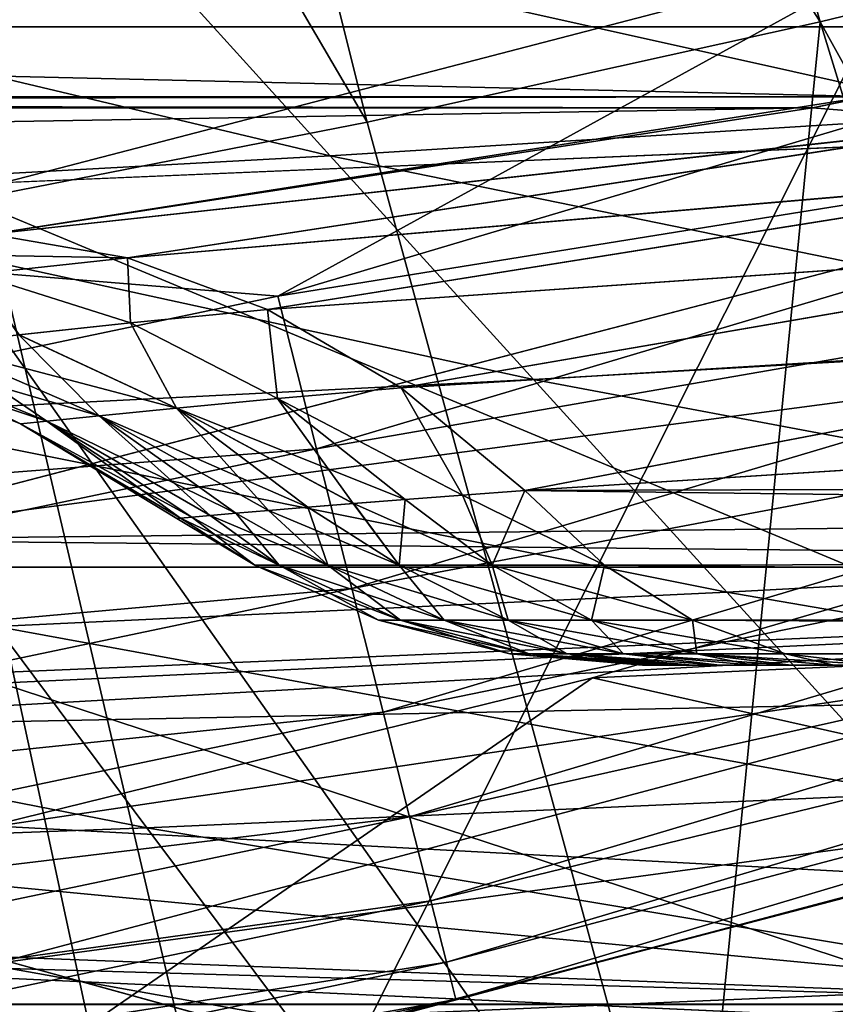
# Model space of a CAD drawing. Header units: metres. Extents: x -37.4 to 37.6, y -35 to 35.
# Tile 137 of 256: x 4.1 to 5.1, y -18.2 to -17. Entities that reach past the tile are written whole.
import ezdxf

# ---------------------------------------------------------------- set-up
doc = ezdxf.new("R2010")
doc.units = ezdxf.units.M
doc.layers.add('solid_506616_SW0001', color=7, linetype='CONTINUOUS')

msp = doc.modelspace()

# ---------------------------------------------------------------- linework, layer by layer
at = {"layer": 'solid_506616_SW0001'}
for points in [[(2.829107, -11.661738, 24.77), (3.716009, -17.242342, 23.259241), (5.164875, -16.865088, 23.259241)], [(4.571156, -15.300013, 75.497681), (4.07128, -15.411938, 75.485382), (5.046556, -16.959391, 75.131393)], [(4.571156, -15.300013, 75.497681), (5.046556, -16.959391, 75.131393), (5.60562, -16.823395, 75.148476)], [(4.07128, -15.411938, 75.485382), (3.571905, -15.514404, 75.472244), (4.489796, -17.082649, 75.112747)], [(4.07128, -15.411938, 75.485382), (4.489796, -17.082649, 75.112747), (5.046556, -16.959391, 75.131393)], [(3.571905, -15.514404, 75.472244), (3.932789, -17.191668, 75.094284), (4.489796, -17.082649, 75.112747)], [(10.51238, -19.893211, -118.800003), (4.404679, -16.419399, -118.800003), (5.820405, -15.972538, -118.800003)], [(9.961311, -16.179316, 5.2), (-9.961311, -16.179316, 5.2), (-8.553903, -16.965553, 5.2)], [(9.961311, -16.179316, 5.2), (-8.553903, -16.965553, 5.2), (8.553903, -16.965553, 5.2)], [(10.51238, -19.893211, -118.800003), (2.955448, -16.741093, -118.800003), (4.404679, -16.419399, -118.800003)], [(4.332015, -18.505659, 20.149742), (3.945286, -16.854849, 18.468651), (5.360641, -16.459488, 18.468651)], [(5.113513, -18.30513, 20.149742), (4.332015, -18.505659, 20.149742), (5.360641, -16.459488, 18.468651)], [(4.943055, -16.783234, 43.146423), (5.7005, -16.716787, 43.128532), (6.057489, -17.009653, 45.883224)], [(10.51238, -19.893211, -118.800003), (1.483757, -16.935104, -118.800003), (2.955448, -16.741093, -118.800003)], [(4.183194, -16.835299, 43.158245), (4.943055, -16.783234, 43.146423), (5.25216, -17.073622, 45.903309)], [(5.25216, -17.073622, 45.903309), (4.943055, -16.783234, 43.146423), (6.057489, -17.009653, 45.883224)], [(-6.119995, -16.787132, -132.118835), (-5.105812, -17.051155, -133.376282), (6.118845, -16.787497, -132.120285)], [(-6.119532, -16.787281, -140.480576), (6.120021, -16.787125, -140.481201), (5.105811, -17.051155, -139.223709)], [(-5.102808, -17.051777, -139.220093), (-6.119532, -16.787281, -140.480576), (5.105811, -17.051155, -139.223709)], [(-5.105812, -17.051155, -133.376282), (5.102828, -17.051773, -133.379898), (6.118845, -16.787497, -132.120285)], [(5.60562, -16.823395, 75.148476), (5.046556, -16.959391, 75.131393), (5.911164, -18.519934, 74.750549)], [(3.422479, -16.881138, 43.164246), (4.183194, -16.835299, 43.158245), (4.444612, -17.123978, 45.916409)], [(4.444612, -17.123978, 45.916409), (4.183194, -16.835299, 43.158245), (5.25216, -17.073622, 45.903309)], [(4.332015, -18.505659, 20.149742), (3.542709, -18.672842, 20.149742), (3.945286, -16.854849, 18.468651)], [(5.164875, -16.865088, 23.259241), (3.716009, -17.242342, 23.259241), (4.380128, -17.296734, 23.18828)], [(5.164875, -16.865088, 23.259241), (4.380128, -17.296734, 23.18828), (5.793521, -16.87595, 23.18828)], [(3.636225, -17.168354, 45.923088), (3.422479, -16.881138, 43.164246), (4.444612, -17.123978, 45.916409)], [(5.793521, -16.87595, 23.18828), (4.380128, -17.296734, 23.18828), (5.856393, -17.059092, 23.087713)], [(10.51238, -19.893211, -118.800003), (0.000011, -17, -118.800003), (1.483757, -16.935104, -118.800003)], [(8.553903, -16.965553, 5.2), (-8.553903, -16.965553, 5.2), (-7.084664, -17.629654, 5.2)], [(8.553903, -16.965553, 5.2), (-7.084664, -17.629654, 5.2), (7.084664, -17.629654, 5.2)], [(7.084499, -17.629772, -80.800003), (8.553633, -16.965643, -80.800003), (3.792427, -17.595953, -80.800003)], [(8.553633, -16.965643, -80.800003), (5.270717, -17.211029, -80.800003), (3.792427, -17.595953, -80.800003)], [(8.553633, -16.965643, -7.3), (5.270717, -17.211029, -7.3), (3.792427, -17.595953, -7.3)], [(7.084499, -17.629772, -7.3), (8.553633, -16.965643, -7.3), (3.792427, -17.595953, -7.3)], [(8.553633, -16.965643, -17.799999), (5.270717, -17.211029, -17.799999), (3.792427, -17.595953, -17.799999)], [(7.084499, -17.629772, -17.799999), (8.553633, -16.965643, -17.799999), (3.792427, -17.595953, -17.799999)], [(8.553633, -16.965643, -28.299999), (5.270717, -17.211029, -28.299999), (3.792427, -17.595953, -28.299999)], [(7.084499, -17.629772, -28.299999), (8.553633, -16.965643, -28.299999), (3.792427, -17.595953, -28.299999)], [(8.553633, -16.965643, -38.799999), (5.270717, -17.211029, -38.799999), (3.792427, -17.595953, -38.799999)], [(7.084499, -17.629772, -38.799999), (8.553633, -16.965643, -38.799999), (3.792427, -17.595953, -38.799999)], [(8.553633, -16.965643, -49.299999), (5.270717, -17.211029, -49.299999), (3.792427, -17.595953, -49.299999)], [(7.084499, -17.629772, -49.299999), (8.553633, -16.965643, -49.299999), (3.792427, -17.595953, -49.299999)], [(8.553633, -16.965643, -59.799999), (5.270717, -17.211029, -59.799999), (3.792427, -17.595953, -59.799999)], [(7.084499, -17.629772, -59.799999), (8.553633, -16.965643, -59.799999), (3.792427, -17.595953, -59.799999)], [(8.553633, -16.965643, -70.300003), (5.270717, -17.211029, -70.300003), (3.792427, -17.595953, -70.300003)], [(7.084499, -17.629772, -70.300003), (8.553633, -16.965643, -70.300003), (3.792427, -17.595953, -70.300003)], [(5.046556, -16.959391, 75.131393), (4.489796, -17.082649, 75.112747), (4.88974, -18.548273, 74.756592)], [(5.046556, -16.959391, 75.131393), (4.88974, -18.548273, 74.756592), (5.52903, -18.530598, 74.753983)], [(5.046556, -16.959391, 75.131393), (5.52903, -18.530598, 74.753983), (5.911164, -18.519934, 74.750549)], [(10.51238, -19.893211, -118.800003), (-11.07969, -19.325901, -118.800003), (0.000011, -17, -118.800003)], [(-5.037013, -17.065151, -133.459106), (5.102828, -17.051773, -133.379898), (-5.105812, -17.051155, -133.376282)], [(-5.102808, -17.051777, -139.220093), (5.105811, -17.051155, -139.223709), (5.037014, -17.065151, -139.140884)], [(-5.037049, -17.065144, -139.14093), (-5.102808, -17.051777, -139.220093), (5.037014, -17.065151, -139.140884)], [(-5.037013, -17.065151, -133.459106), (5.036957, -17.065163, -133.459183), (5.102828, -17.051773, -133.379898)], [(5.102828, -17.051773, -133.379898), (4.027096, -17.220404, -134.642395), (5.269069, -17.084688, -133.492203)], [(5.036957, -17.065163, -133.459183), (4.027096, -17.220404, -134.642395), (5.102828, -17.051773, -133.379898)], [(4.380128, -17.296734, 23.18828), (4.427662, -17.484444, 23.087713), (5.856393, -17.059092, 23.087713)], [(5.856393, -17.059092, 23.087713), (4.427662, -17.484444, 23.087713), (5.913864, -17.226496, 22.960119)], [(5.037014, -17.065151, -139.140884), (5.105811, -17.051155, -139.223709), (5.272315, -17.084066, -139.111618)], [(-5.037049, -17.065144, -139.14093), (5.037014, -17.065151, -139.140884), (4.027096, -17.220404, -137.957611)], [(-5.037013, -17.065151, -133.459106), (-4.027096, -17.220404, -134.642395), (5.036957, -17.065163, -133.459183)], [(-4.027096, -17.220404, -134.642395), (4.027096, -17.220404, -134.642395), (5.036957, -17.065163, -133.459183)], [(5.037014, -17.065151, -139.140884), (5.272315, -17.084066, -139.111618), (4.027096, -17.220404, -137.957611)], [(4.444612, -17.123978, 45.916409), (5.25216, -17.073622, 45.903309), (5.547215, -17.349863, 48.661739)], [(4.489796, -17.082649, 75.112747), (3.932789, -17.191668, 75.094284), (4.88974, -18.548273, 74.756592)], [(5.272315, -17.084066, -139.111618), (4.195343, -17.249523, -137.821228), (4.027096, -17.220404, -137.957611)], [(5.269069, -17.084688, -133.492203), (4.027096, -17.220404, -134.642395), (4.195345, -17.249535, -134.778778)], [(5.272315, -17.084066, -139.111618), (5.430495, -17.143599, -139.002548), (4.195343, -17.249523, -137.821228)], [(5.269069, -17.084688, -133.492203), (4.195345, -17.249535, -134.778778), (5.427167, -17.144152, -133.601257)], [(3.636225, -17.168354, 45.923088), (4.444612, -17.123978, 45.916409), (4.694177, -17.399014, 48.675526)], [(4.694177, -17.399014, 48.675526), (4.444612, -17.123978, 45.916409), (5.547215, -17.349863, 48.661739)], [(5.430495, -17.143599, -139.002548), (4.367428, -17.313204, -137.684998), (4.195343, -17.249523, -137.821228)], [(5.427167, -17.144152, -133.601257), (4.195345, -17.249535, -134.778778), (4.367432, -17.313204, -134.915009)], [(5.430495, -17.143599, -139.002548), (5.582934, -17.228043, -138.902084), (4.367428, -17.313204, -137.684998)], [(5.427167, -17.144152, -133.601257), (4.367432, -17.313204, -134.915009), (5.579533, -17.228506, -133.701721)], [(3.840302, -17.442242, 48.682705), (3.636225, -17.168354, 45.923088), (4.694177, -17.399014, 48.675526)], [(2.118554, -18.606911, 74.755966), (4.22968, -18.57065, 74.755463), (3.932789, -17.191668, 75.094284)], [(3.932789, -17.191668, 75.094284), (4.22968, -18.57065, 74.755463), (4.88974, -18.548273, 74.756592)], [(3.792143, -17.596012, -3.846846), (5.271108, -17.210894, -3.846846), (30.424456, -17.30179, -3.846846)], [(5.270717, -17.211029, -7.3), (5.271108, -17.210894, -3.846846), (3.792143, -17.596012, -3.846846)], [(3.792427, -17.595953, -7.3), (5.270717, -17.211029, -7.3), (3.792143, -17.596012, -3.846846)], [(3.792427, -17.595953, -14.3), (5.270717, -17.211029, -14.3), (7.084499, -17.629772, -14.3)], [(5.270717, -17.211029, -17.799999), (5.270717, -17.211029, -14.3), (3.792427, -17.595953, -14.3)], [(3.792427, -17.595953, -17.799999), (5.270717, -17.211029, -17.799999), (3.792427, -17.595953, -14.3)], [(3.792427, -17.595953, -24.799999), (5.270717, -17.211029, -24.799999), (7.084499, -17.629772, -24.799999)], [(5.270717, -17.211029, -28.299999), (5.270717, -17.211029, -24.799999), (3.792427, -17.595953, -24.799999)], [(3.792427, -17.595953, -28.299999), (5.270717, -17.211029, -28.299999), (3.792427, -17.595953, -24.799999)], [(3.792427, -17.595953, -35.299999), (5.270717, -17.211029, -35.299999), (7.084499, -17.629772, -35.299999)], [(5.270717, -17.211029, -38.799999), (5.270717, -17.211029, -35.299999), (3.792427, -17.595953, -35.299999)], [(3.792427, -17.595953, -38.799999), (5.270717, -17.211029, -38.799999), (3.792427, -17.595953, -35.299999)], [(3.792427, -17.595953, -45.799999), (5.270717, -17.211029, -45.799999), (7.084499, -17.629772, -45.799999)], [(5.270717, -17.211029, -49.299999), (5.270717, -17.211029, -45.799999), (3.792427, -17.595953, -45.799999)], [(3.792427, -17.595953, -49.299999), (5.270717, -17.211029, -49.299999), (3.792427, -17.595953, -45.799999)], [(3.792427, -17.595953, -56.299999), (5.270717, -17.211029, -56.299999), (7.084499, -17.629772, -56.299999)], [(5.270717, -17.211029, -59.799999), (5.270717, -17.211029, -56.299999), (3.792427, -17.595953, -56.299999)], [(3.792427, -17.595953, -59.799999), (5.270717, -17.211029, -59.799999), (3.792427, -17.595953, -56.299999)], [(3.792427, -17.595953, -66.800003), (5.270717, -17.211029, -66.800003), (7.084499, -17.629772, -66.800003)], [(5.270717, -17.211029, -70.300003), (5.270717, -17.211029, -66.800003), (3.792427, -17.595953, -66.800003)], [(3.792427, -17.595953, -70.300003), (5.270717, -17.211029, -70.300003), (3.792427, -17.595953, -66.800003)], [(3.792427, -17.595953, -77.300003), (5.270717, -17.211029, -77.300003), (7.084499, -17.629772, -77.300003)], [(5.270717, -17.211029, -80.800003), (5.270717, -17.211029, -77.300003), (3.792427, -17.595953, -77.300003)], [(3.792427, -17.595953, -80.800003), (5.270717, -17.211029, -80.800003), (3.792427, -17.595953, -77.300003)], [(0.806215, -18.982838, -3.596469), (28.237759, -19.193941, -3.596469), (29.4821, -17.221636, -3.596469)], [(0.806215, -18.982838, -3.596469), (29.4821, -17.221636, -3.596469), (2.412988, -18.846128, -3.596469)], [(2.412988, -18.846128, -3.596469), (29.4821, -17.221636, -3.596469), (4.002818, -18.573568, -3.596469)], [(3.828171, -17.242895, -134.895523), (4.195345, -17.249535, -134.778778), (4.027096, -17.220404, -134.642395)], [(4.002818, -18.573568, -3.596469), (29.4821, -17.221636, -3.596469), (5.563947, -18.167055, -3.596469)], [(4.009948, -17.269468, -137.579865), (4.027096, -17.220404, -137.957611), (4.195343, -17.249523, -137.821228)], [(5.582934, -17.228043, -138.902084), (4.531611, -17.409389, -137.558426), (4.367428, -17.313204, -137.684998)], [(5.579533, -17.228506, -133.701721), (4.367432, -17.313204, -134.915009), (4.531619, -17.409378, -135.04158)], [(4.427662, -17.484444, 23.087713), (4.471112, -17.656021, 22.960119), (5.913864, -17.226496, 22.960119)], [(5.913864, -17.226496, 22.960119), (4.471112, -17.656021, 22.960119), (5.964715, -17.374622, 22.808199)], [(5.582934, -17.228043, -138.902084), (5.726892, -17.335878, -138.812042), (4.531611, -17.409389, -137.558426)], [(5.579533, -17.228506, -133.701721), (4.531619, -17.409378, -135.04158), (5.723429, -17.336235, -133.791779)], [(3.716009, -17.242342, 23.259241), (2.936815, -17.599365, 23.18828), (4.380128, -17.296734, 23.18828)], [(3.828171, -17.242895, -134.895523), (4.009943, -17.269457, -135.020126), (4.195345, -17.249535, -134.778778)], [(4.199288, -17.329622, -135.133087), (4.195345, -17.249535, -134.778778), (4.009943, -17.269457, -135.020126)], [(4.199292, -17.32963, -137.466904), (4.009948, -17.269468, -137.579865), (4.195343, -17.249523, -137.821228)], [(4.199292, -17.32963, -137.466904), (4.195343, -17.249523, -137.821228), (4.367428, -17.313204, -137.684998)], [(4.199288, -17.329622, -135.133087), (4.367432, -17.313204, -134.915009), (4.195345, -17.249535, -134.778778)], [(4.062219, -17.344229, -135.371231), (4.199288, -17.329622, -135.133087), (4.009943, -17.269457, -135.020126)], [(4.199292, -17.32963, -137.466904), (4.062196, -17.344225, -137.228714), (4.009948, -17.269468, -137.579865)], [(2.285989, -17.854227, -3.846846), (30.424456, -17.30179, -3.846846), (29.200788, -19.295233, -3.846846)], [(2.285989, -17.854227, -3.846846), (3.792143, -17.596012, -3.846846), (30.424456, -17.30179, -3.846846)], [(4.380128, -17.296734, 23.18828), (2.936815, -17.599365, 23.18828), (4.427662, -17.484444, 23.087713)], [(4.379869, -17.422497, -135.237946), (4.367432, -17.313204, -134.915009), (4.199288, -17.329622, -135.133087)], [(4.379872, -17.422503, -137.362045), (4.199292, -17.32963, -137.466904), (4.367428, -17.313204, -137.684998)], [(4.379872, -17.422503, -137.362045), (4.367428, -17.313204, -137.684998), (4.531611, -17.409389, -137.558426)], [(4.379869, -17.422497, -135.237946), (4.531619, -17.409378, -135.04158), (4.367432, -17.313204, -134.915009)], [(4.255545, -17.434181, -137.14653), (4.062196, -17.344225, -137.228714), (4.199292, -17.32963, -137.466904)], [(4.255565, -17.434183, -135.45343), (4.199288, -17.329622, -135.133087), (4.062219, -17.344229, -135.371231)], [(4.255565, -17.434183, -135.45343), (4.379869, -17.422497, -135.237946), (4.199288, -17.329622, -135.133087)], [(4.379872, -17.422503, -137.362045), (4.255545, -17.434181, -137.14653), (4.199292, -17.32963, -137.466904)], [(5.726892, -17.335878, -138.812042), (4.68363, -17.5354, -137.444794), (4.531611, -17.409389, -137.558426)], [(5.723429, -17.336235, -133.791779), (4.531619, -17.409378, -135.04158), (4.68363, -17.5354, -135.155197)], [(5.726892, -17.335878, -138.812042), (5.851322, -17.46137, -138.731049), (4.68363, -17.5354, -137.444794)], [(5.723429, -17.336235, -133.791779), (4.68363, -17.5354, -135.155197), (5.847786, -17.461697, -133.872955)], [(4.160534, -17.443651, -136.915817), (3.957853, -17.35605, -136.974777), (4.062196, -17.344225, -137.228714)], [(4.255565, -17.434183, -135.45343), (4.062219, -17.344229, -135.371231), (3.95788, -17.356043, -135.625183)], [(4.255545, -17.434181, -137.14653), (4.160534, -17.443651, -136.915817), (4.062196, -17.344225, -137.228714)], [(4.694177, -17.399014, 48.675526), (5.547215, -17.349863, 48.661739), (5.828218, -17.612055, 51.420662)], [(4.063922, -17.453718, -136.4254), (3.85215, -17.36861, -136.437225), (3.887554, -17.364334, -136.709427)], [(4.09632, -17.450293, -135.92598), (3.887552, -17.36434, -135.890518), (3.852161, -17.368601, -136.16272)], [(4.16056, -17.443645, -135.684143), (3.95788, -17.356043, -135.625183), (3.887552, -17.36434, -135.890518)], [(4.09632, -17.450293, -135.92598), (4.16056, -17.443645, -135.684143), (3.887552, -17.36434, -135.890518)], [(4.096324, -17.450289, -136.673981), (3.887554, -17.364334, -136.709427), (3.957853, -17.35605, -136.974777)], [(4.096324, -17.450289, -136.673981), (4.063922, -17.453718, -136.4254), (3.887554, -17.364334, -136.709427)], [(4.160534, -17.443651, -136.915817), (4.096324, -17.450289, -136.673981), (3.957853, -17.35605, -136.974777)], [(4.16056, -17.443645, -135.684143), (4.255565, -17.434183, -135.45343), (3.95788, -17.356043, -135.625183)], [(4.063934, -17.453712, -136.174561), (3.852161, -17.368601, -136.16272), (3.85215, -17.36861, -136.437225)], [(4.063922, -17.453718, -136.4254), (4.063934, -17.453712, -136.174561), (3.85215, -17.36861, -136.437225)], [(4.063934, -17.453712, -136.174561), (4.09632, -17.450293, -135.92598), (3.852161, -17.368601, -136.16272)], [(4.471112, -17.656021, 22.960119), (4.509558, -17.807842, 22.808199), (5.964715, -17.374622, 22.808199)], [(5.964715, -17.374622, 22.808199), (4.509558, -17.807842, 22.808199), (6.007873, -17.500336, 22.635162)], [(3.840302, -17.442242, 48.682705), (4.694177, -17.399014, 48.675526), (4.931876, -17.660463, 51.434387)], [(4.931876, -17.660463, 51.434387), (4.694177, -17.399014, 48.675526), (5.828218, -17.612055, 51.420662)], [(4.531619, -17.409378, -135.04158), (4.379869, -17.422497, -135.237946), (4.606951, -17.54109, -135.248535)], [(4.379872, -17.422503, -137.362045), (4.531611, -17.409389, -137.558426), (4.606917, -17.541092, -137.351425)], [(4.531611, -17.409389, -137.558426), (4.68363, -17.5354, -137.444794), (4.606917, -17.541092, -137.351425)], [(4.531619, -17.409378, -135.04158), (4.606951, -17.54109, -135.248535), (4.68363, -17.5354, -135.155197)], [(4.379872, -17.422503, -137.362045), (4.472979, -17.551348, -137.146759), (4.255545, -17.434181, -137.14653)], [(4.255565, -17.434183, -135.45343), (4.536561, -17.546391, -135.347946), (4.379869, -17.422497, -135.237946)], [(4.379869, -17.422497, -135.237946), (4.536561, -17.546391, -135.347946), (4.606951, -17.54109, -135.248535)], [(4.379872, -17.422503, -137.362045), (4.606917, -17.541092, -137.351425), (4.536504, -17.546394, -137.251968)], [(4.379872, -17.422503, -137.362045), (4.536504, -17.546394, -137.251968), (4.472979, -17.551348, -137.146759)], [(4.255545, -17.434181, -137.14653), (4.368708, -17.560081, -136.92099), (4.160534, -17.443651, -136.915817)], [(4.16056, -17.443645, -135.684143), (4.417014, -17.555996, -135.563705), (4.255565, -17.434183, -135.45343)], [(4.255545, -17.434181, -137.14653), (4.472979, -17.551348, -137.146759), (4.416941, -17.556002, -137.036133)], [(4.255545, -17.434181, -137.14653), (4.416941, -17.556002, -137.036133), (4.368708, -17.560081, -136.92099)], [(4.255565, -17.434183, -135.45343), (4.417014, -17.555996, -135.563705), (4.473048, -17.551342, -135.453125)], [(4.255565, -17.434183, -135.45343), (4.473048, -17.551342, -135.453125), (4.536561, -17.546391, -135.347946)], [(4.034695, -17.70285, 51.441849), (3.840302, -17.442242, 48.682705), (4.931876, -17.660463, 51.434387)], [(4.09632, -17.450293, -135.92598), (4.328682, -17.563522, -135.797989), (4.16056, -17.443645, -135.684143)], [(4.160534, -17.443651, -136.915817), (4.297112, -17.566336, -136.679245), (4.096324, -17.450289, -136.673981)], [(4.160534, -17.443651, -136.915817), (4.368708, -17.560081, -136.92099), (4.328618, -17.563526, -136.801804)], [(4.160534, -17.443651, -136.915817), (4.328618, -17.563526, -136.801804), (4.297112, -17.566336, -136.679245)], [(4.16056, -17.443645, -135.684143), (4.328682, -17.563522, -135.797989), (4.36878, -17.560078, -135.678833)], [(4.16056, -17.443645, -135.684143), (4.36878, -17.560078, -135.678833), (4.417014, -17.555996, -135.563705)], [(4.096324, -17.450289, -136.673981), (4.260619, -17.569569, -136.427444), (4.063922, -17.453718, -136.4254)], [(4.063922, -17.453718, -136.4254), (4.256061, -17.569998, -136.29985), (4.063934, -17.453712, -136.174561)], [(4.063922, -17.453718, -136.4254), (4.260619, -17.569569, -136.427444), (4.256061, -17.569998, -136.29985)], [(4.063934, -17.453712, -136.174561), (4.274399, -17.568331, -136.04538), (4.09632, -17.450293, -135.92598)], [(4.063934, -17.453712, -136.174561), (4.256061, -17.569998, -136.29985), (4.26064, -17.569567, -136.172256)], [(4.063934, -17.453712, -136.174561), (4.26064, -17.569567, -136.172256), (4.274399, -17.568331, -136.04538)], [(4.09632, -17.450293, -135.92598), (4.274399, -17.568331, -136.04538), (4.297165, -17.566332, -135.920517)], [(4.09632, -17.450293, -135.92598), (4.297165, -17.566332, -135.920517), (4.328682, -17.563522, -135.797989)], [(4.096324, -17.450289, -136.673981), (4.297112, -17.566336, -136.679245), (4.274361, -17.568335, -136.554352)], [(4.096324, -17.450289, -136.673981), (4.274361, -17.568335, -136.554352), (4.260619, -17.569569, -136.427444)], [(5.851322, -17.46137, -138.731049), (10.9168, -17.516045, -143.711624), (4.68363, -17.5354, -137.444794)], [(5.847786, -17.461697, -133.872955), (4.68363, -17.5354, -135.155197), (10.9168, -17.516045, -128.888367)], [(2.936815, -17.599365, 23.18828), (2.968686, -17.790358, 23.087713), (4.427662, -17.484444, 23.087713)], [(4.427662, -17.484444, 23.087713), (2.968686, -17.790358, 23.087713), (4.471112, -17.656021, 22.960119)], [(4.509558, -17.807842, 22.808199), (4.542187, -17.936689, 22.635162), (6.007873, -17.500336, 22.635162)], [(6.007873, -17.500336, 22.635162), (4.542187, -17.936689, 22.635162), (6.042422, -17.600975, 22.444675)], [(4.68363, -17.5354, -137.444794), (10.9168, -17.516045, -143.711624), (11.017767, -17.616026, -143.610657)], [(10.9168, -17.516045, -128.888367), (4.68363, -17.5354, -135.155197), (11.017767, -17.616026, -128.989334)], [(4.472979, -17.551348, -137.146759), (4.536504, -17.546394, -137.251968), (4.529256, -17.62714, -137.009399)], [(4.536561, -17.546391, -135.347946), (4.473048, -17.551342, -135.453125), (4.643438, -17.62714, -135.412933)], [(4.536504, -17.546394, -137.251968), (4.643438, -17.62714, -137.187073), (4.529256, -17.62714, -137.009399)], [(4.536504, -17.546394, -137.251968), (4.606917, -17.541092, -137.351425), (4.643438, -17.62714, -137.187073)], [(4.606951, -17.54109, -135.248535), (4.536561, -17.546391, -135.347946), (4.643438, -17.62714, -135.412933)], [(4.606917, -17.541092, -137.351425), (4.68363, -17.5354, -137.444794), (4.643438, -17.62714, -137.187073)], [(4.606951, -17.54109, -135.248535), (4.781743, -17.62714, -135.253311), (4.68363, -17.5354, -135.155197)], [(4.606951, -17.54109, -135.248535), (4.643438, -17.62714, -135.412933), (4.781743, -17.62714, -135.253311)], [(4.643438, -17.62714, -137.187073), (4.68363, -17.5354, -137.444794), (4.781743, -17.62714, -137.34668)], [(4.781743, -17.62714, -137.34668), (4.68363, -17.5354, -137.444794), (11.017767, -17.616026, -143.610657)], [(11.017767, -17.616026, -128.989334), (4.68363, -17.5354, -135.155197), (4.781743, -17.62714, -135.253311)], [(4.368708, -17.560081, -136.92099), (4.416941, -17.556002, -137.036133), (4.441521, -17.62714, -136.817291)], [(4.417014, -17.555996, -135.563705), (4.36878, -17.560078, -135.678833), (4.529256, -17.62714, -135.590591)], [(4.416941, -17.556002, -137.036133), (4.472979, -17.551348, -137.146759), (4.529256, -17.62714, -137.009399)], [(4.416941, -17.556002, -137.036133), (4.529256, -17.62714, -137.009399), (4.441521, -17.62714, -136.817291)], [(4.473048, -17.551342, -135.453125), (4.417014, -17.555996, -135.563705), (4.529256, -17.62714, -135.590591)], [(4.473048, -17.551342, -135.453125), (4.529256, -17.62714, -135.590591), (4.643438, -17.62714, -135.412933)], [(5.512187, -17.548914, 20.669218), (5.490427, -17.928125, 21.064054), (4.766668, -17.765907, 20.669218)], [(5.512187, -17.548914, 20.669218), (4.766668, -17.765907, 20.669218), (5.478198, -17.733471, 20.822849)], [(4.26064, -17.569567, -136.172256), (4.256061, -17.569998, -136.29985), (4.351964, -17.62714, -136.194397)], [(4.256061, -17.569998, -136.29985), (4.260619, -17.569569, -136.427444), (4.351964, -17.62714, -136.405594)], [(4.256061, -17.569998, -136.29985), (4.351964, -17.62714, -136.405594), (4.351964, -17.62714, -136.194397)], [(4.260619, -17.569569, -136.427444), (4.274361, -17.568335, -136.554352), (4.351964, -17.62714, -136.405594)], [(4.274399, -17.568331, -136.04538), (4.26064, -17.569567, -136.172256), (4.38202, -17.62714, -135.985352)], [(4.26064, -17.569567, -136.172256), (4.351964, -17.62714, -136.194397), (4.38202, -17.62714, -135.985352)], [(4.274361, -17.568335, -136.554352), (4.297112, -17.566336, -136.679245), (4.38202, -17.62714, -136.614639)], [(4.274361, -17.568335, -136.554352), (4.38202, -17.62714, -136.614639), (4.351964, -17.62714, -136.405594)], [(4.297165, -17.566332, -135.920517), (4.274399, -17.568331, -136.04538), (4.38202, -17.62714, -135.985352)], [(4.297112, -17.566336, -136.679245), (4.328618, -17.563526, -136.801804), (4.38202, -17.62714, -136.614639)], [(4.328682, -17.563522, -135.797989), (4.297165, -17.566332, -135.920517), (4.441521, -17.62714, -135.782715)], [(4.297165, -17.566332, -135.920517), (4.38202, -17.62714, -135.985352), (4.441521, -17.62714, -135.782715)], [(4.328618, -17.563526, -136.801804), (4.368708, -17.560081, -136.92099), (4.441521, -17.62714, -136.817291)], [(4.328618, -17.563526, -136.801804), (4.441521, -17.62714, -136.817291), (4.38202, -17.62714, -136.614639)], [(4.36878, -17.560078, -135.678833), (4.328682, -17.563522, -135.797989), (4.441521, -17.62714, -135.782715)], [(4.36878, -17.560078, -135.678833), (4.441521, -17.62714, -135.782715), (4.529256, -17.62714, -135.590591)], [(7.084499, -17.629772, -80.800003), (3.792427, -17.595953, -80.800003), (2.285822, -17.854237, -80.800003)], [(7.084499, -17.629772, -7.3), (3.792427, -17.595953, -7.3), (2.285822, -17.854237, -7.3)], [(2.285822, -17.854237, -14.3), (3.792427, -17.595953, -14.3), (7.084499, -17.629772, -14.3)], [(7.084499, -17.629772, -17.799999), (3.792427, -17.595953, -17.799999), (2.285822, -17.854237, -17.799999)], [(2.285822, -17.854237, -24.799999), (3.792427, -17.595953, -24.799999), (7.084499, -17.629772, -24.799999)], [(7.084499, -17.629772, -28.299999), (3.792427, -17.595953, -28.299999), (2.285822, -17.854237, -28.299999)], [(2.285822, -17.854237, -35.299999), (3.792427, -17.595953, -35.299999), (7.084499, -17.629772, -35.299999)], [(7.084499, -17.629772, -38.799999), (3.792427, -17.595953, -38.799999), (2.285822, -17.854237, -38.799999)], [(2.285822, -17.854237, -45.799999), (3.792427, -17.595953, -45.799999), (7.084499, -17.629772, -45.799999)], [(7.084499, -17.629772, -49.299999), (3.792427, -17.595953, -49.299999), (2.285822, -17.854237, -49.299999)], [(2.285822, -17.854237, -56.299999), (3.792427, -17.595953, -56.299999), (7.084499, -17.629772, -56.299999)], [(7.084499, -17.629772, -59.799999), (3.792427, -17.595953, -59.799999), (2.285822, -17.854237, -59.799999)], [(2.285822, -17.854237, -66.800003), (3.792427, -17.595953, -66.800003), (7.084499, -17.629772, -66.800003)], [(7.084499, -17.629772, -70.300003), (3.792427, -17.595953, -70.300003), (2.285822, -17.854237, -70.300003)], [(2.285822, -17.854237, -77.300003), (3.792427, -17.595953, -77.300003), (7.084499, -17.629772, -77.300003)], [(4.542187, -17.936689, 22.635162), (4.568307, -18.039839, 22.444675), (6.042422, -17.600975, 22.444675)], [(6.042422, -17.600975, 22.444675), (4.568307, -18.039839, 22.444675), (6.067634, -17.674412, 22.240767)], [(4.781743, -17.62714, -137.34668), (11.017767, -17.616026, -143.610657), (11.129476, -17.689693, -143.498947)], [(11.017767, -17.616026, -128.989334), (4.781743, -17.62714, -135.253311), (11.129476, -17.689693, -129.101044)], [(4.931876, -17.660463, 51.434387), (5.828218, -17.612055, 51.420662), (6.095167, -17.860289, 54.179016)], [(7.084664, -17.629654, 5.2), (-7.084664, -17.629654, 5.2), (-5.563534, -18.167198, 5.2)], [(7.084664, -17.629654, 5.2), (-5.563534, -18.167198, 5.2), (5.563534, -18.167198, 5.2)], [(5.564267, -18.166945, -80.800003), (7.084499, -17.629772, -80.800003), (0.763641, -17.983753, -80.800003)], [(7.084499, -17.629772, -80.800003), (2.285822, -17.854237, -80.800003), (0.763641, -17.983753, -80.800003)], [(7.084499, -17.629772, -7.3), (2.285822, -17.854237, -7.3), (0.763641, -17.983753, -7.3)], [(5.564267, -18.166945, -7.3), (7.084499, -17.629772, -7.3), (0.763641, -17.983753, -7.3)], [(7.084499, -17.629772, -17.799999), (2.285822, -17.854237, -17.799999), (0.763641, -17.983753, -17.799999)], [(5.564267, -18.166945, -17.799999), (7.084499, -17.629772, -17.799999), (0.763641, -17.983753, -17.799999)], [(7.084499, -17.629772, -28.299999), (2.285822, -17.854237, -28.299999), (0.763641, -17.983753, -28.299999)], [(5.564267, -18.166945, -28.299999), (7.084499, -17.629772, -28.299999), (0.763641, -17.983753, -28.299999)], [(7.084499, -17.629772, -38.799999), (2.285822, -17.854237, -38.799999), (0.763641, -17.983753, -38.799999)], [(5.564267, -18.166945, -38.799999), (7.084499, -17.629772, -38.799999), (0.763641, -17.983753, -38.799999)], [(7.084499, -17.629772, -49.299999), (2.285822, -17.854237, -49.299999), (0.763641, -17.983753, -49.299999)], [(5.564267, -18.166945, -49.299999), (7.084499, -17.629772, -49.299999), (0.763641, -17.983753, -49.299999)], [(7.084499, -17.629772, -59.799999), (2.285822, -17.854237, -59.799999), (0.763641, -17.983753, -59.799999)], [(5.564267, -18.166945, -59.799999), (7.084499, -17.629772, -59.799999), (0.763641, -17.983753, -59.799999)], [(7.084499, -17.629772, -70.300003), (2.285822, -17.854237, -70.300003), (0.763641, -17.983753, -70.300003)], [(5.564267, -18.166945, -70.300003), (7.084499, -17.629772, -70.300003), (0.763641, -17.983753, -70.300003)], [(2.285822, -17.854237, -14.3), (7.084499, -17.629772, -14.3), (5.564267, -18.166945, -14.3)], [(2.285822, -17.854237, -24.799999), (7.084499, -17.629772, -24.799999), (5.564267, -18.166945, -24.799999)], [(2.285822, -17.854237, -35.299999), (7.084499, -17.629772, -35.299999), (5.564267, -18.166945, -35.299999)], [(2.285822, -17.854237, -45.799999), (7.084499, -17.629772, -45.799999), (5.564267, -18.166945, -45.799999)], [(2.285822, -17.854237, -56.299999), (7.084499, -17.629772, -56.299999), (5.564267, -18.166945, -56.299999)], [(2.285822, -17.854237, -66.800003), (7.084499, -17.629772, -66.800003), (5.564267, -18.166945, -66.800003)], [(2.285822, -17.854237, -77.300003), (7.084499, -17.629772, -77.300003), (5.564267, -18.166945, -77.300003)], [(4.531046, -17.694775, -136.017776), (4.38202, -17.62714, -135.985352), (4.351964, -17.62714, -136.194397)], [(4.504086, -17.694775, -136.205276), (4.351964, -17.62714, -136.194397), (4.351964, -17.62714, -136.405594)], [(4.504086, -17.694775, -136.205276), (4.531046, -17.694775, -136.017776), (4.351964, -17.62714, -136.194397)], [(4.504086, -17.694775, -136.394714), (4.351964, -17.62714, -136.405594), (4.38202, -17.62714, -136.614639)], [(4.504086, -17.694775, -136.394714), (4.504086, -17.694775, -136.205276), (4.351964, -17.62714, -136.405594)], [(4.584417, -17.694775, -135.836014), (4.441521, -17.62714, -135.782715), (4.38202, -17.62714, -135.985352)], [(4.531046, -17.694775, -136.017776), (4.584417, -17.694775, -135.836014), (4.38202, -17.62714, -135.985352)], [(4.531046, -17.694775, -136.58223), (4.38202, -17.62714, -136.614639), (4.441521, -17.62714, -136.817291)], [(4.531046, -17.694775, -136.58223), (4.504086, -17.694775, -136.394714), (4.38202, -17.62714, -136.614639)], [(4.663112, -17.694775, -135.663696), (4.529256, -17.62714, -135.590591), (4.441521, -17.62714, -135.782715)], [(4.584417, -17.694775, -135.836014), (4.663112, -17.694775, -135.663696), (4.441521, -17.62714, -135.782715)], [(4.584417, -17.694775, -136.763992), (4.441521, -17.62714, -136.817291), (4.529256, -17.62714, -137.009399)], [(4.584417, -17.694775, -136.763992), (4.531046, -17.694775, -136.58223), (4.441521, -17.62714, -136.817291)], [(4.76553, -17.694775, -135.504318), (4.643438, -17.62714, -135.412933), (4.529256, -17.62714, -135.590591)], [(4.663112, -17.694775, -135.663696), (4.76553, -17.694775, -135.504318), (4.529256, -17.62714, -135.590591)], [(4.663112, -17.694775, -136.93631), (4.529256, -17.62714, -137.009399), (4.643438, -17.62714, -137.187073)], [(4.663112, -17.694775, -136.93631), (4.584417, -17.694775, -136.763992), (4.529256, -17.62714, -137.009399)], [(4.76553, -17.694775, -137.095673), (4.643438, -17.62714, -137.187073), (4.781743, -17.62714, -137.34668)], [(4.889585, -17.694775, -135.36116), (4.781743, -17.62714, -135.253311), (4.643438, -17.62714, -135.412933)], [(4.76553, -17.694775, -135.504318), (4.889585, -17.694775, -135.36116), (4.643438, -17.62714, -135.412933)], [(4.76553, -17.694775, -137.095673), (4.663112, -17.694775, -136.93631), (4.643438, -17.62714, -137.187073)], [(4.76553, -17.694775, -137.095673), (4.781743, -17.62714, -137.34668), (4.889585, -17.694775, -137.238846)], [(4.889585, -17.694775, -137.238846), (4.781743, -17.62714, -137.34668), (11.129476, -17.689693, -143.498947)], [(11.129476, -17.689693, -129.101044), (4.781743, -17.62714, -135.253311), (4.889585, -17.694775, -135.36116)], [(2.968686, -17.790358, 23.087713), (2.997818, -17.964939, 22.960119), (4.471112, -17.656021, 22.960119)], [(4.471112, -17.656021, 22.960119), (2.997818, -17.964939, 22.960119), (4.509558, -17.807842, 22.808199)], [(4.034695, -17.70285, 51.441849), (4.931876, -17.660463, 51.434387), (5.157696, -17.908384, 54.191784)], [(5.157696, -17.908384, 54.191784), (4.931876, -17.660463, 51.434387), (6.095167, -17.860289, 54.179016)], [(4.568307, -18.039839, 22.444675), (4.587368, -18.115107, 22.240767), (6.067634, -17.674412, 22.240767)], [(6.067634, -17.674412, 22.240767), (4.587368, -18.115107, 22.240767), (6.082973, -17.719093, 22.02775)], [(4.889585, -17.694775, -137.238846), (11.129476, -17.689693, -143.498947), (11.248532, -17.734808, -143.379898)], [(11.129476, -17.689693, -129.101044), (4.889585, -17.694775, -135.36116), (11.248532, -17.734808, -129.220108)], [(3.137259, -17.738449, 51.446789), (4.034695, -17.70285, 51.441849), (4.219385, -17.950228, 54.199265)], [(4.219385, -17.950228, 54.199265), (4.034695, -17.70285, 51.441849), (5.157696, -17.908384, 54.191784)], [(4.688986, -17.736111, -136.052124), (4.531046, -17.694775, -136.017776), (4.504086, -17.694775, -136.205276)], [(4.665308, -17.736111, -136.216812), (4.504086, -17.694775, -136.205276), (4.504086, -17.694775, -136.394714)], [(4.665308, -17.736111, -136.216812), (4.688986, -17.736111, -136.052124), (4.504086, -17.694775, -136.205276)], [(4.665308, -17.736111, -136.383194), (4.504086, -17.694775, -136.394714), (4.531046, -17.694775, -136.58223)], [(4.665308, -17.736111, -136.383194), (4.665308, -17.736111, -136.216812), (4.504086, -17.694775, -136.394714)], [(4.73586, -17.736111, -135.892487), (4.584417, -17.694775, -135.836014), (4.531046, -17.694775, -136.017776)], [(4.688986, -17.736111, -136.052124), (4.73586, -17.736111, -135.892487), (4.531046, -17.694775, -136.017776)], [(4.688986, -17.736111, -136.547867), (4.531046, -17.694775, -136.58223), (4.584417, -17.694775, -136.763992)], [(4.688986, -17.736111, -136.547867), (4.665308, -17.736111, -136.383194), (4.531046, -17.694775, -136.58223)], [(4.804975, -17.736111, -135.74115), (4.663112, -17.694775, -135.663696), (4.584417, -17.694775, -135.836014)], [(4.73586, -17.736111, -135.892487), (4.804975, -17.736111, -135.74115), (4.584417, -17.694775, -135.836014)], [(4.73586, -17.736111, -136.707504), (4.584417, -17.694775, -136.763992), (4.663112, -17.694775, -136.93631)], [(4.73586, -17.736111, -136.707504), (4.688986, -17.736111, -136.547867), (4.584417, -17.694775, -136.763992)], [(4.894924, -17.736111, -135.601181), (4.76553, -17.694775, -135.504318), (4.663112, -17.694775, -135.663696)], [(4.804975, -17.736111, -135.74115), (4.894924, -17.736111, -135.601181), (4.663112, -17.694775, -135.663696)], [(4.804975, -17.736111, -136.858841), (4.663112, -17.694775, -136.93631), (4.76553, -17.694775, -137.095673)], [(4.804975, -17.736111, -136.858841), (4.73586, -17.736111, -136.707504), (4.663112, -17.694775, -136.93631)], [(4.894924, -17.736111, -136.99881), (4.76553, -17.694775, -137.095673), (4.889585, -17.694775, -137.238846)], [(5.003877, -17.736111, -135.475449), (4.889585, -17.694775, -135.36116), (4.76553, -17.694775, -135.504318)], [(4.894924, -17.736111, -135.601181), (5.003877, -17.736111, -135.475449), (4.76553, -17.694775, -135.504318)], [(4.894924, -17.736111, -136.99881), (4.804975, -17.736111, -136.858841), (4.76553, -17.694775, -137.095673)], [(5.003877, -17.736111, -137.124557), (4.889585, -17.694775, -137.238846), (11.248532, -17.734808, -143.379898)], [(4.894924, -17.736111, -136.99881), (4.889585, -17.694775, -137.238846), (5.003877, -17.736111, -137.124557)], [(11.248532, -17.734808, -129.220108), (4.889585, -17.694775, -135.36116), (5.003877, -17.736111, -135.475449)], [(4.587368, -18.115107, 22.240767), (4.598965, -18.160902, 22.02775), (6.082973, -17.719093, 22.02775)], [(6.082973, -17.719093, 22.02775), (4.598965, -18.160902, 22.02775), (5.490427, -17.928125, 21.810352)], [(3.280831, -17.985144, 54.204781), (3.137259, -17.738449, 51.446789), (4.219385, -17.950228, 54.199265)], [(4.012656, -17.951244, 20.669218), (4.033482, -18.116777, 20.822849), (5.478198, -17.733471, 20.822849)], [(4.766668, -17.765907, 20.669218), (4.012656, -17.951244, 20.669218), (5.478198, -17.733471, 20.822849)], [(5.53385, -17.913622, 20.951822), (5.478198, -17.733471, 20.822849), (4.033482, -18.116777, 20.822849)], [(4.843782, -17.75, -136.125412), (4.688986, -17.736111, -136.052124), (4.665308, -17.736111, -136.216812)], [(4.828427, -17.75, -136.300003), (4.665308, -17.736111, -136.216812), (4.665308, -17.736111, -136.383194)], [(4.832283, -17.75, -136.212479), (4.843782, -17.75, -136.125412), (4.665308, -17.736111, -136.216812)], [(4.828427, -17.75, -136.300003), (4.832283, -17.75, -136.212479), (4.665308, -17.736111, -136.216812)], [(4.832283, -17.75, -136.387512), (4.665308, -17.736111, -136.383194), (4.688986, -17.736111, -136.547867)], [(4.832283, -17.75, -136.387512), (4.828427, -17.75, -136.300003), (4.665308, -17.736111, -136.383194)], [(4.889705, -17.75, -135.95546), (4.73586, -17.736111, -135.892487), (4.688986, -17.736111, -136.052124)], [(4.86296, -17.75, -136.039719), (4.889705, -17.75, -135.95546), (4.688986, -17.736111, -136.052124)], [(4.843782, -17.75, -136.125412), (4.86296, -17.75, -136.039719), (4.688986, -17.736111, -136.052124)], [(4.86296, -17.75, -136.560287), (4.688986, -17.736111, -136.547867), (4.73586, -17.736111, -136.707504)], [(4.843782, -17.75, -136.474594), (4.832283, -17.75, -136.387512), (4.688986, -17.736111, -136.547867)], [(4.86296, -17.75, -136.560287), (4.843782, -17.75, -136.474594), (4.688986, -17.736111, -136.547867)], [(4.92345, -17.75, -135.874588), (4.804975, -17.736111, -135.74115), (4.73586, -17.736111, -135.892487)], [(4.889705, -17.75, -135.95546), (4.92345, -17.75, -135.874588), (4.73586, -17.736111, -135.892487)], [(4.92345, -17.75, -136.725418), (4.73586, -17.736111, -136.707504), (4.804975, -17.736111, -136.858841)], [(4.889705, -17.75, -136.644547), (4.86296, -17.75, -136.560287), (4.73586, -17.736111, -136.707504)], [(4.92345, -17.75, -136.725418), (4.889705, -17.75, -136.644547), (4.73586, -17.736111, -136.707504)], [(5.011056, -17.75, -135.723816), (4.894924, -17.736111, -135.601181), (4.804975, -17.736111, -135.74115)], [(4.964348, -17.75, -135.796814), (5.011056, -17.75, -135.723816), (4.804975, -17.736111, -135.74115)], [(4.92345, -17.75, -135.874588), (4.964348, -17.75, -135.796814), (4.804975, -17.736111, -135.74115)], [(4.964348, -17.75, -136.803177), (4.804975, -17.736111, -136.858841), (4.894924, -17.736111, -136.99881)], [(4.964348, -17.75, -136.803177), (4.92345, -17.75, -136.725418), (4.804975, -17.736111, -136.858841)], [(5.063304, -17.75, -136.944061), (4.894924, -17.736111, -136.99881), (5.003877, -17.736111, -137.124557)], [(5.12132, -17.75, -135.592896), (5.003877, -17.736111, -135.475449), (4.894924, -17.736111, -135.601181)], [(5.063304, -17.75, -135.655945), (5.12132, -17.75, -135.592896), (4.894924, -17.736111, -135.601181)], [(5.011056, -17.75, -135.723816), (5.063304, -17.75, -135.655945), (4.894924, -17.736111, -135.601181)], [(5.011056, -17.75, -136.87619), (4.964348, -17.75, -136.803177), (4.894924, -17.736111, -136.99881)], [(5.063304, -17.75, -136.944061), (5.011056, -17.75, -136.87619), (4.894924, -17.736111, -136.99881)], [(5.003877, -17.736111, -137.124557), (11.248532, -17.734808, -143.379898), (11.371321, -17.75, -143.257111)], [(11.248532, -17.734808, -129.220108), (5.003877, -17.736111, -135.475449), (5.12132, -17.75, -135.592896)], [(5.12132, -17.75, -137.007111), (5.003877, -17.736111, -137.124557), (11.371321, -17.75, -143.257111)], [(5.063304, -17.75, -136.944061), (5.003877, -17.736111, -137.124557), (5.12132, -17.75, -137.007111)], [(4.832283, -17.75, -136.387512), (4.832283, -17.75, -136.212479), (4.828427, -17.75, -136.300003)], [(4.843782, -17.75, -136.474594), (4.843782, -17.75, -136.125412), (4.832283, -17.75, -136.212479)], [(4.843782, -17.75, -136.474594), (4.832283, -17.75, -136.212479), (4.832283, -17.75, -136.387512)], [(4.86296, -17.75, -136.560287), (4.86296, -17.75, -136.039719), (4.843782, -17.75, -136.125412)], [(4.86296, -17.75, -136.560287), (4.843782, -17.75, -136.125412), (4.843782, -17.75, -136.474594)], [(4.889705, -17.75, -136.644547), (4.889705, -17.75, -135.95546), (4.86296, -17.75, -136.039719)], [(4.889705, -17.75, -136.644547), (4.86296, -17.75, -136.039719), (4.86296, -17.75, -136.560287)], [(4.92345, -17.75, -136.725418), (4.92345, -17.75, -135.874588), (4.889705, -17.75, -135.95546)], [(4.92345, -17.75, -136.725418), (4.889705, -17.75, -135.95546), (4.889705, -17.75, -136.644547)], [(4.964348, -17.75, -136.803177), (4.964348, -17.75, -135.796814), (4.92345, -17.75, -135.874588)], [(4.964348, -17.75, -136.803177), (4.92345, -17.75, -135.874588), (4.92345, -17.75, -136.725418)], [(5.011056, -17.75, -136.87619), (5.011056, -17.75, -135.723816), (4.964348, -17.75, -135.796814)], [(5.011056, -17.75, -136.87619), (4.964348, -17.75, -135.796814), (4.964348, -17.75, -136.803177)], [(5.063304, -17.75, -136.944061), (5.063304, -17.75, -135.655945), (5.011056, -17.75, -135.723816)], [(5.063304, -17.75, -136.944061), (5.011056, -17.75, -135.723816), (5.011056, -17.75, -136.87619)], [(5.063304, -17.75, -135.655945), (5.12132, -17.75, -137.007111), (5.12132, -17.75, -135.592896)], [(5.063304, -17.75, -136.944061), (5.12132, -17.75, -137.007111), (5.063304, -17.75, -135.655945)], [(4.766668, -17.765907, 20.669218), (5.490427, -17.928125, 21.064054), (3.950236, -18.329161, 21.064054)], [(4.766668, -17.765907, 20.669218), (3.950236, -18.329161, 21.064054), (4.012656, -17.951244, 20.669218)], [(2.997818, -17.964939, 22.960119), (3.023596, -18.119415, 22.808199), (4.509558, -17.807842, 22.808199)], [(4.509558, -17.807842, 22.808199), (3.023596, -18.119415, 22.808199), (4.542187, -17.936689, 22.635162)], [(0.763641, -17.983753, -14.3), (2.285822, -17.854237, -14.3), (5.564267, -18.166945, -14.3)], [(0.763641, -17.983753, -24.799999), (2.285822, -17.854237, -24.799999), (5.564267, -18.166945, -24.799999)], [(0.763641, -17.983753, -35.299999), (2.285822, -17.854237, -35.299999), (5.564267, -18.166945, -35.299999)], [(0.763641, -17.983753, -45.799999), (2.285822, -17.854237, -45.799999), (5.564267, -18.166945, -45.799999)], [(0.763641, -17.983753, -56.299999), (2.285822, -17.854237, -56.299999), (5.564267, -18.166945, -56.299999)], [(0.763641, -17.983753, -66.800003), (2.285822, -17.854237, -66.800003), (5.564267, -18.166945, -66.800003)], [(0.763641, -17.983753, -77.300003), (2.285822, -17.854237, -77.300003), (5.564267, -18.166945, -77.300003)], [(0.763783, -17.983742, -3.846846), (2.285989, -17.854227, -3.846846), (29.200788, -19.295233, -3.846846)], [(4.219385, -17.950228, 54.199265), (5.157696, -17.908384, 54.191784), (5.371624, -18.142828, 56.946495)], [(5.53385, -17.913622, 20.951822), (4.033482, -18.116777, 20.822849), (4.074457, -18.300825, 20.951822)], [(5.53385, -17.913622, 20.951822), (4.074457, -18.300825, 20.951822), (5.594632, -18.110382, 21.050703)], [(3.950236, -18.329161, 21.810352), (3.950236, -18.329161, 21.064054), (5.490427, -17.928125, 21.064054)], [(5.490427, -17.928125, 21.810352), (3.950236, -18.329161, 21.810352), (5.490427, -17.928125, 21.064054)], [(4.598965, -18.160902, 22.02775), (3.950236, -18.329161, 21.810352), (5.490427, -17.928125, 21.810352)], [(3.023596, -18.119415, 22.808199), (3.045473, -18.250517, 22.635162), (4.542187, -17.936689, 22.635162)], [(4.542187, -17.936689, 22.635162), (3.045473, -18.250517, 22.635162), (4.568307, -18.039839, 22.444675)], [(3.280831, -17.985144, 54.204781), (4.219385, -17.950228, 54.199265), (4.394358, -18.184427, 56.953701)], [(4.394358, -18.184427, 56.953701), (4.219385, -17.950228, 54.199265), (5.371624, -18.142828, 56.946495)], [(0.763783, -17.983742, -3.846846), (29.200788, -19.295233, -3.846846), (-29.793741, -18.366613, -3.846846)], [(-5.564267, -18.166945, -80.800003), (5.564267, -18.166945, -80.800003), (0.763641, -17.983753, -80.800003)], [(-5.564267, -18.166945, -7.3), (5.564267, -18.166945, -7.3), (0.763641, -17.983753, -7.3)], [(-0.763641, -17.983753, -14.3), (5.564267, -18.166945, -14.3), (-5.564267, -18.166945, -14.3)], [(-5.564267, -18.166945, -17.799999), (5.564267, -18.166945, -17.799999), (0.763641, -17.983753, -17.799999)], [(-0.763641, -17.983753, -24.799999), (5.564267, -18.166945, -24.799999), (-5.564267, -18.166945, -24.799999)], [(-5.564267, -18.166945, -28.299999), (5.564267, -18.166945, -28.299999), (0.763641, -17.983753, -28.299999)], [(-0.763641, -17.983753, -35.299999), (5.564267, -18.166945, -35.299999), (-5.564267, -18.166945, -35.299999)], [(-5.564267, -18.166945, -38.799999), (5.564267, -18.166945, -38.799999), (0.763641, -17.983753, -38.799999)], [(-0.763641, -17.983753, -45.799999), (5.564267, -18.166945, -45.799999), (-5.564267, -18.166945, -45.799999)], [(-5.564267, -18.166945, -49.299999), (5.564267, -18.166945, -49.299999), (0.763641, -17.983753, -49.299999)], [(-0.763641, -17.983753, -56.299999), (5.564267, -18.166945, -56.299999), (-5.564267, -18.166945, -56.299999)], [(-5.564267, -18.166945, -59.799999), (5.564267, -18.166945, -59.799999), (0.763641, -17.983753, -59.799999)], [(-0.763641, -17.983753, -66.800003), (5.564267, -18.166945, -66.800003), (-5.564267, -18.166945, -66.800003)], [(-5.564267, -18.166945, -70.300003), (5.564267, -18.166945, -70.300003), (0.763641, -17.983753, -70.300003)], [(-0.763641, -17.983753, -77.300003), (5.564267, -18.166945, -77.300003), (-5.564267, -18.166945, -77.300003)], [(-0.763641, -17.983753, -14.3), (0.763641, -17.983753, -14.3), (5.564267, -18.166945, -14.3)], [(-0.763641, -17.983753, -24.799999), (0.763641, -17.983753, -24.799999), (5.564267, -18.166945, -24.799999)], [(-0.763641, -17.983753, -35.299999), (0.763641, -17.983753, -35.299999), (5.564267, -18.166945, -35.299999)], [(-0.763641, -17.983753, -45.799999), (0.763641, -17.983753, -45.799999), (5.564267, -18.166945, -45.799999)], [(-0.763641, -17.983753, -56.299999), (0.763641, -17.983753, -56.299999), (5.564267, -18.166945, -56.299999)], [(-0.763641, -17.983753, -66.800003), (0.763641, -17.983753, -66.800003), (5.564267, -18.166945, -66.800003)], [(-0.763641, -17.983753, -77.300003), (0.763641, -17.983753, -77.300003), (5.564267, -18.166945, -77.300003)], [(3.416855, -18.218855, 56.959854), (3.280831, -17.985144, 54.204781), (4.394358, -18.184427, 56.953701)], [(3.045473, -18.250517, 22.635162), (3.062986, -18.355471, 22.444675), (4.568307, -18.039839, 22.444675)], [(4.568307, -18.039839, 22.444675), (3.062986, -18.355471, 22.444675), (4.587368, -18.115107, 22.240767)], [(3.062986, -18.355471, 22.444675), (3.075766, -18.432056, 22.240767), (4.587368, -18.115107, 22.240767)], [(4.587368, -18.115107, 22.240767), (3.075766, -18.432056, 22.240767), (4.598965, -18.160902, 22.02775)], [(4.074457, -18.300825, 20.951822), (4.11921, -18.501837, 21.050703), (5.594632, -18.110382, 21.050703)], [(5.594632, -18.110382, 21.050703), (4.11921, -18.501837, 21.050703), (5.659138, -18.319195, 21.117205)], [(4.074457, -18.300825, 20.951822), (4.033482, -18.116777, 20.822849), (2.562608, -18.382591, 20.822849)], [(4.394358, -18.184427, 56.953701), (5.371624, -18.142828, 56.946495), (5.573658, -18.363852, 59.69825)], [(3.075766, -18.432056, 22.240767), (3.083542, -18.478653, 22.02775), (4.598965, -18.160902, 22.02775)], [(4.598965, -18.160902, 22.02775), (3.083542, -18.478653, 22.02775), (3.950236, -18.329161, 21.810352)], [(-5.564267, -18.166945, -80.800003), (-4.002426, -18.57365, -80.800003), (5.564267, -18.166945, -80.800003)], [(-5.564267, -18.166945, -7.3), (-4.002426, -18.57365, -7.3), (5.564267, -18.166945, -7.3)], [(5.564267, -18.166945, -14.3), (4.002426, -18.57365, -14.3), (-5.564267, -18.166945, -14.3)], [(-5.564267, -18.166945, -17.799999), (-4.002426, -18.57365, -17.799999), (5.564267, -18.166945, -17.799999)], [(5.564267, -18.166945, -24.799999), (4.002426, -18.57365, -24.799999), (-5.564267, -18.166945, -24.799999)], [(-5.564267, -18.166945, -28.299999), (-4.002426, -18.57365, -28.299999), (5.564267, -18.166945, -28.299999)], [(5.564267, -18.166945, -35.299999), (4.002426, -18.57365, -35.299999), (-5.564267, -18.166945, -35.299999)], [(-5.564267, -18.166945, -38.799999), (-4.002426, -18.57365, -38.799999), (5.564267, -18.166945, -38.799999)], [(5.564267, -18.166945, -45.799999), (4.002426, -18.57365, -45.799999), (-5.564267, -18.166945, -45.799999)], [(-5.564267, -18.166945, -49.299999), (-4.002426, -18.57365, -49.299999), (5.564267, -18.166945, -49.299999)], [(5.564267, -18.166945, -56.299999), (4.002426, -18.57365, -56.299999), (-5.564267, -18.166945, -56.299999)], [(-5.564267, -18.166945, -59.799999), (-4.002426, -18.57365, -59.799999), (5.564267, -18.166945, -59.799999)], [(5.564267, -18.166945, -66.800003), (4.002426, -18.57365, -66.800003), (-5.564267, -18.166945, -66.800003)], [(-5.564267, -18.166945, -70.300003), (-4.002426, -18.57365, -70.300003), (5.564267, -18.166945, -70.300003)], [(5.564267, -18.166945, -77.300003), (4.002426, -18.57365, -77.300003), (-5.564267, -18.166945, -77.300003)], [(-4.002426, -18.57365, -80.800003), (4.002426, -18.57365, -80.800003), (5.564267, -18.166945, -80.800003)], [(-4.002426, -18.57365, -7.3), (4.002426, -18.57365, -7.3), (5.564267, -18.166945, -7.3)], [(-4.002426, -18.57365, -17.799999), (4.002426, -18.57365, -17.799999), (5.564267, -18.166945, -17.799999)], [(-4.002426, -18.57365, -28.299999), (4.002426, -18.57365, -28.299999), (5.564267, -18.166945, -28.299999)], [(-4.002426, -18.57365, -38.799999), (4.002426, -18.57365, -38.799999), (5.564267, -18.166945, -38.799999)], [(-4.002426, -18.57365, -49.299999), (4.002426, -18.57365, -49.299999), (5.564267, -18.166945, -49.299999)], [(-4.002426, -18.57365, -59.799999), (4.002426, -18.57365, -59.799999), (5.564267, -18.166945, -59.799999)], [(-4.002426, -18.57365, -70.300003), (4.002426, -18.57365, -70.300003), (5.564267, -18.166945, -70.300003)], [(4.002426, -18.57365, -80.800003), (5.563534, -18.167198, -102.800003), (5.564267, -18.166945, -80.800003)], [(5.564267, -18.166945, -14.3), (5.564267, -18.166945, -7.3), (4.002426, -18.57365, -7.3)], [(5.564267, -18.166945, -14.3), (4.002426, -18.57365, -7.3), (4.002426, -18.57365, -14.3)], [(5.564267, -18.166945, -24.799999), (5.564267, -18.166945, -17.799999), (4.002426, -18.57365, -17.799999)], [(5.564267, -18.166945, -24.799999), (4.002426, -18.57365, -17.799999), (4.002426, -18.57365, -24.799999)], [(5.564267, -18.166945, -35.299999), (5.564267, -18.166945, -28.299999), (4.002426, -18.57365, -28.299999)], [(5.564267, -18.166945, -35.299999), (4.002426, -18.57365, -28.299999), (4.002426, -18.57365, -35.299999)], [(5.564267, -18.166945, -45.799999), (5.564267, -18.166945, -38.799999), (4.002426, -18.57365, -38.799999)], [(5.564267, -18.166945, -45.799999), (4.002426, -18.57365, -38.799999), (4.002426, -18.57365, -45.799999)], [(5.564267, -18.166945, -56.299999), (5.564267, -18.166945, -49.299999), (4.002426, -18.57365, -49.299999)], [(5.564267, -18.166945, -56.299999), (4.002426, -18.57365, -49.299999), (4.002426, -18.57365, -56.299999)], [(5.564267, -18.166945, -66.800003), (5.564267, -18.166945, -59.799999), (4.002426, -18.57365, -59.799999)], [(5.564267, -18.166945, -66.800003), (4.002426, -18.57365, -59.799999), (4.002426, -18.57365, -66.800003)], [(5.564267, -18.166945, -77.300003), (5.564267, -18.166945, -70.300003), (4.002426, -18.57365, -70.300003)], [(5.564267, -18.166945, -77.300003), (4.002426, -18.57365, -70.300003), (4.002426, -18.57365, -77.300003)]]:
    msp.add_3dface(points, dxfattribs=at)

doc.saveas('drawing.dxf')
